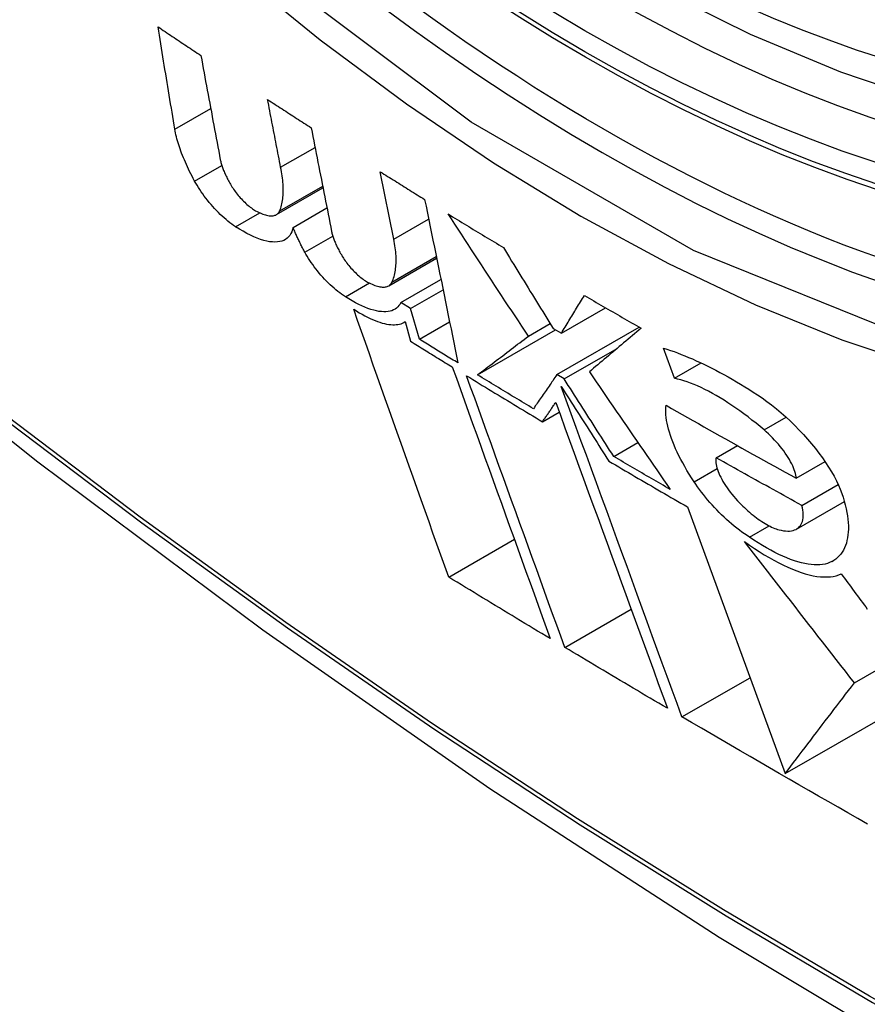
# Model space of a CAD drawing. Header units: inches. Extents: x 484 to 569.5, y 187.4 to 262.6.
# Tile 53 of 99: x 527.196 to 527.339, y 223.651 to 223.817. Entities that reach past the tile are written whole.
import ezdxf

# ---------------------------------------------------------------- set-up
doc = ezdxf.new("R2010")
doc.units = ezdxf.units.IN
doc.header["$MEASUREMENT"] = 0
doc.layers.add('Visible Edges(ANSI)', color=7, linetype='Continuous', lineweight=25)
doc.layers.add('Visible Tangent Edges(ANSI)', color=7, linetype='Continuous', lineweight=25)

msp = doc.modelspace()

# ---------------------------------------------------------------- linework, layer by layer
at = {"layer": 'Visible Edges(ANSI)'}
for p, q in [((527.24002, 223.79199), (527.2458, 223.79531)), ((527.25902, 223.77992), (527.25673, 223.79124)), ((527.23931, 223.78404), (527.24713, 223.78854)), ((527.23986, 223.78465), (527.24708, 223.78881)), ((527.24211, 223.78189), (527.24779, 223.78517)), ((527.25816, 223.77209), (527.26621, 223.77672)), ((527.26021, 223.76927), (527.26693, 223.77315)), ((527.26185, 223.76825), (527.26729, 223.77139)), ((527.26185, 223.76825), (527.26021, 223.76927)), ((527.26331, 223.76312), (527.26185, 223.76825)), ((527.28715, 223.76412), (527.29457, 223.76839)), ((527.26073, 223.76595), (527.26091, 223.76606)), ((527.26091, 223.76607), (527.26184, 223.76278)), ((527.26331, 223.76312), (527.26838, 223.76604)), ((527.28161, 223.76363), (527.28527, 223.76574)), ((527.27306, 223.75713), (527.28618, 223.76469)), ((527.28576, 223.76494), (527.28715, 223.76412)), ((527.28641, 223.75718), (527.30023, 223.76514)), ((527.28763, 223.75646), (527.29653, 223.76158)), ((527.30616, 223.75656), (527.30431, 223.76162)), ((527.30616, 223.75656), (527.31063, 223.75913)), ((527.28763, 223.75646), (527.28641, 223.75718)), ((527.28398, 223.74928), (527.2868, 223.7509)), ((527.29595, 223.74344), (527.30001, 223.74578)), ((527.31316, 223.74323), (527.3167, 223.74526)), ((527.32659, 223.73979), (527.33142, 223.74257)), ((527.32753, 223.73521), (527.33363, 223.73873)), ((527.32665, 223.73126), (527.33467, 223.73588)), ((527.30832, 223.73498), (527.32474, 223.69021)), ((527.31875, 223.7299), (527.32205, 223.73179)), ((527.26825, 223.72319), (527.27926, 223.72954)), ((527.33636, 223.70544), (527.36817, 223.72376)), ((527.28772, 223.7114), (527.29887, 223.71782)), ((527.3074, 223.69973), (527.31883, 223.70631)), ((527.32474, 223.69021), (527.3466, 223.7028))]:
    msp.add_line(p, q, dxfattribs=at)
at = {"layer": 'Visible Edges(ANSI)', "flags": 128}
for points in [[(527.45853, 223.81114), (527.44665, 223.80521), (527.43408, 223.80067), (527.42092, 223.79754), (527.40725, 223.79583), (527.39316, 223.79554), (527.37873, 223.79663), (527.36402, 223.79909), (527.34911, 223.80287), (527.33405, 223.80794), (527.31891, 223.81428), (527.30374, 223.82184), (527.28861, 223.83058), (527.27357, 223.84045), (527.25868, 223.8514), (527.24401, 223.8634), (527.22961, 223.87638), (527.21555, 223.89027), (527.20188, 223.90502)], [(527.05281, 223.87048), (527.08862, 223.83635), (527.125, 223.80362), (527.16189, 223.77234), (527.19924, 223.74256), (527.23701, 223.71434), (527.27515, 223.68772), (527.31362, 223.66276), (527.35237, 223.63951), (527.39135, 223.61801), (527.43053, 223.59831), (527.46985, 223.58046), (527.50928, 223.56451), (527.54877, 223.55051), (527.58828, 223.53851), (527.62776, 223.52857), (527.66716, 223.52074)], [(527.22226, 223.79836), (527.22214, 223.79907), (527.22202, 223.79979), (527.2219, 223.8005), (527.22178, 223.80122), (527.22167, 223.80193), (527.22155, 223.80265), (527.22143, 223.80337), (527.22131, 223.80408), (527.22119, 223.8048), (527.22107, 223.80552), (527.22095, 223.80623), (527.22084, 223.80695), (527.22072, 223.80767), (527.2206, 223.80839), (527.22048, 223.8091), (527.22036, 223.80982), (527.22025, 223.81054), (527.22013, 223.81126), (527.22001, 223.81197), (527.21989, 223.81269), (527.21978, 223.81341), (527.21966, 223.81413), (527.21954, 223.81484), (527.21943, 223.81556)], [(527.21943, 223.81556), (527.21972, 223.81536), (527.22002, 223.81516), (527.22032, 223.81496), (527.22062, 223.81476), (527.22092, 223.81456), (527.22122, 223.81435), (527.22152, 223.81415), (527.22182, 223.81395), (527.22212, 223.81375), (527.22242, 223.81355), (527.22272, 223.81335), (527.22302, 223.81315), (527.22332, 223.81295), (527.22362, 223.81275), (527.22392, 223.81255), (527.22422, 223.81235), (527.22452, 223.81215), (527.22482, 223.81195), (527.22512, 223.81175), (527.22542, 223.81155), (527.22572, 223.81135), (527.22602, 223.81115), (527.22632, 223.81095), (527.22662, 223.81075)], [(527.22662, 223.81075), (527.22676, 223.81002), (527.22689, 223.80929), (527.22703, 223.80856), (527.22716, 223.80783), (527.2273, 223.8071), (527.22743, 223.80637), (527.22757, 223.80564), (527.22771, 223.80491), (527.22784, 223.80418), (527.22798, 223.80345), (527.22811, 223.80272), (527.22825, 223.80199), (527.22839, 223.80126), (527.22852, 223.80053), (527.22866, 223.7998), (527.2288, 223.79907), (527.22893, 223.79834), (527.22907, 223.79762), (527.22921, 223.79689), (527.22934, 223.79616), (527.22948, 223.79543), (527.22962, 223.79471), (527.22975, 223.79398), (527.22989, 223.79325)], [(527.24002, 223.79199), (527.23993, 223.79246), (527.23984, 223.79293), (527.23975, 223.79341), (527.23966, 223.79388), (527.23957, 223.79435), (527.23947, 223.79483), (527.23938, 223.7953), (527.23929, 223.79578), (527.2392, 223.79625), (527.23911, 223.79672), (527.23902, 223.7972), (527.23892, 223.79767), (527.23883, 223.79815), (527.23874, 223.79862), (527.23865, 223.79909), (527.23856, 223.79957), (527.23847, 223.80004), (527.23838, 223.80052), (527.23828, 223.80099), (527.23819, 223.80146), (527.2381, 223.80194), (527.23801, 223.80241), (527.23792, 223.80289), (527.23783, 223.80336)], [(527.23783, 223.80336), (527.23813, 223.80316), (527.23844, 223.80296), (527.23874, 223.80277), (527.23904, 223.80257), (527.23935, 223.80237), (527.23965, 223.80217), (527.23996, 223.80197), (527.24026, 223.80178), (527.24057, 223.80158), (527.24087, 223.80138), (527.24117, 223.80118), (527.24148, 223.80098), (527.24178, 223.80079), (527.24209, 223.80059), (527.24239, 223.80039), (527.2427, 223.80019), (527.24301, 223.8), (527.24331, 223.7998), (527.24362, 223.7996), (527.24392, 223.7994), (527.24423, 223.79921), (527.24453, 223.79901), (527.24484, 223.79881), (527.24515, 223.79862)], [(527.22558, 223.78966), (527.22536, 223.79007), (527.22515, 223.79047), (527.22494, 223.79087), (527.22474, 223.79127), (527.22455, 223.79167), (527.22437, 223.79206), (527.22419, 223.79245), (527.22402, 223.79283), (527.22385, 223.79321), (527.2237, 223.79359), (527.22354, 223.79396), (527.2234, 223.79433), (527.22327, 223.79469), (527.22314, 223.79505), (527.22302, 223.79541), (527.2229, 223.79576), (527.2228, 223.7961), (527.2227, 223.79644), (527.22261, 223.79677), (527.22252, 223.7971), (527.22244, 223.79743), (527.22238, 223.79774), (527.22231, 223.79805), (527.22226, 223.79836)], [(527.24515, 223.79862), (527.24529, 223.79789), (527.24543, 223.79717), (527.24557, 223.79644), (527.24572, 223.79572), (527.24586, 223.79499), (527.246, 223.79427), (527.24614, 223.79354), (527.24629, 223.79281), (527.24643, 223.79209), (527.24657, 223.79136), (527.24672, 223.79064), (527.24686, 223.78991), (527.247, 223.78918), (527.24715, 223.78846), (527.24729, 223.78773), (527.24743, 223.78701), (527.24757, 223.78628), (527.24772, 223.78556), (527.24786, 223.78483), (527.248, 223.78411), (527.24815, 223.78338), (527.24829, 223.78266), (527.24843, 223.78194), (527.24858, 223.78121)], [(527.22989, 223.79325), (527.22992, 223.7931), (527.22995, 223.79295), (527.22999, 223.79279), (527.23004, 223.79263), (527.23008, 223.79247), (527.23013, 223.7923), (527.23019, 223.79213), (527.23025, 223.79196), (527.23031, 223.79179), (527.23038, 223.79161), (527.23045, 223.79143), (527.23052, 223.79125), (527.2306, 223.79107), (527.23068, 223.79088), (527.23077, 223.79069), (527.23086, 223.7905), (527.23096, 223.79031), (527.23105, 223.79012), (527.23115, 223.78993), (527.23126, 223.78973), (527.23137, 223.78953), (527.23148, 223.78933), (527.2316, 223.78913), (527.23172, 223.78893)], [(527.23986, 223.78465), (527.23995, 223.78488), (527.24003, 223.78511), (527.2401, 223.78536), (527.24017, 223.78561), (527.24023, 223.78587), (527.24029, 223.78613), (527.24033, 223.7864), (527.24037, 223.78668), (527.2404, 223.78696), (527.24043, 223.78726), (527.24045, 223.78755), (527.24046, 223.78786), (527.24046, 223.78817), (527.24046, 223.78849), (527.24045, 223.78881), (527.24043, 223.78914), (527.2404, 223.78947), (527.24037, 223.78982), (527.24033, 223.79016), (527.24028, 223.79052), (527.24023, 223.79088), (527.24017, 223.79124), (527.2401, 223.79161), (527.24002, 223.79199)], [(527.25673, 223.79124), (527.25704, 223.79105), (527.25735, 223.79085), (527.25766, 223.79066), (527.25797, 223.79046), (527.25828, 223.79027), (527.25859, 223.79007), (527.2589, 223.78988), (527.25922, 223.78968), (527.25953, 223.78949), (527.25984, 223.78929), (527.26015, 223.7891), (527.26046, 223.78891), (527.26077, 223.78871), (527.26108, 223.78852), (527.26139, 223.78832), (527.2617, 223.78813), (527.26201, 223.78794), (527.26233, 223.78774), (527.26264, 223.78755), (527.26295, 223.78735), (527.26326, 223.78716), (527.26357, 223.78697), (527.26389, 223.78677), (527.2642, 223.78658)], [(527.23244, 223.78201), (527.23213, 223.78222), (527.23182, 223.78244), (527.2315, 223.78268), (527.23118, 223.78294), (527.23086, 223.7832), (527.23054, 223.78348), (527.23021, 223.78378), (527.22989, 223.78408), (527.22957, 223.78439), (527.22925, 223.78472), (527.22894, 223.78505), (527.22863, 223.78539), (527.22833, 223.78573), (527.22803, 223.78608), (527.22774, 223.78644), (527.22746, 223.7868), (527.22719, 223.78716), (527.22693, 223.78752), (527.22667, 223.78788), (527.22643, 223.78824), (527.2262, 223.7886), (527.22598, 223.78896), (527.22577, 223.78931), (527.22558, 223.78966)], [(527.23172, 223.78893), (527.23184, 223.78872), (527.23198, 223.78852), (527.23212, 223.78831), (527.23226, 223.7881), (527.23241, 223.78789), (527.23257, 223.78768), (527.23274, 223.78747), (527.2329, 223.78726), (527.23308, 223.78706), (527.23325, 223.78686), (527.23343, 223.78666), (527.23361, 223.78647), (527.2338, 223.78628), (527.23398, 223.7861), (527.23417, 223.78592), (527.23436, 223.78575), (527.23455, 223.78559), (527.23473, 223.78544), (527.23492, 223.78529), (527.2351, 223.78515), (527.23529, 223.78502), (527.23547, 223.7849), (527.23564, 223.78479), (527.23581, 223.78469)], [(527.2642, 223.78658), (527.26443, 223.78544), (527.26466, 223.7843), (527.2649, 223.78316), (527.26513, 223.78201), (527.26536, 223.78087), (527.2656, 223.77972), (527.26583, 223.77858), (527.26606, 223.77743), (527.2663, 223.77629), (527.26653, 223.77514), (527.26676, 223.774), (527.267, 223.77285), (527.26723, 223.77171), (527.26746, 223.77056), (527.26769, 223.76941), (527.26793, 223.76827), (527.26816, 223.76713), (527.26839, 223.76598), (527.26863, 223.76484), (527.26886, 223.7637), (527.26909, 223.76255), (527.26932, 223.76141), (527.26956, 223.76027), (527.26979, 223.75913)], [(527.23581, 223.78469), (527.23607, 223.78456), (527.23632, 223.78443), (527.23656, 223.78432), (527.23679, 223.78422), (527.23702, 223.78413), (527.23725, 223.78405), (527.23746, 223.78398), (527.23767, 223.78393), (527.23787, 223.78388), (527.23807, 223.78385), (527.23825, 223.78384), (527.23843, 223.78383), (527.2386, 223.78383), (527.23876, 223.78385), (527.23891, 223.78388), (527.23906, 223.78392), (527.23919, 223.78397), (527.23931, 223.78404), (527.23943, 223.78411), (527.23953, 223.7842), (527.23963, 223.78429), (527.23971, 223.7844), (527.23979, 223.78452), (527.23986, 223.78465)], [(527.28161, 223.76363), (527.28105, 223.76448), (527.28049, 223.76533), (527.27993, 223.76618), (527.27937, 223.76703), (527.27881, 223.76788), (527.27824, 223.76873), (527.27768, 223.76959), (527.27712, 223.77044), (527.27655, 223.7713), (527.27599, 223.77215), (527.27543, 223.77301), (527.27487, 223.77386), (527.2743, 223.77472), (527.27374, 223.77558), (527.27318, 223.77644), (527.27261, 223.77729), (527.27205, 223.77815), (527.27149, 223.77901), (527.27093, 223.77987), (527.27037, 223.78073), (527.26981, 223.78159), (527.26924, 223.78244), (527.26868, 223.7833), (527.26812, 223.78416)], [(527.26812, 223.78416), (527.26851, 223.78392), (527.2689, 223.78369), (527.26928, 223.78345), (527.26967, 223.78321), (527.27005, 223.78298), (527.27044, 223.78274), (527.27082, 223.78251), (527.27121, 223.78227), (527.2716, 223.78204), (527.27198, 223.7818), (527.27237, 223.78156), (527.27276, 223.78133), (527.27314, 223.78109), (527.27353, 223.78086), (527.27392, 223.78062), (527.27431, 223.78039), (527.27469, 223.78016), (527.27508, 223.77992), (527.27547, 223.77969), (527.27586, 223.77945), (527.27625, 223.77922), (527.27664, 223.77898), (527.27703, 223.77875), (527.27741, 223.77851)], [(527.24211, 223.78189), (527.24202, 223.78151), (527.2419, 223.78116), (527.24174, 223.78084), (527.24156, 223.78055), (527.24135, 223.78029), (527.24111, 223.78006), (527.24084, 223.77987), (527.24054, 223.77971), (527.24021, 223.77959), (527.23986, 223.7795), (527.23948, 223.77944), (527.23907, 223.77942), (527.23863, 223.77944), (527.23817, 223.77949), (527.23769, 223.77958), (527.23718, 223.77971), (527.23666, 223.77987), (527.2361, 223.78007), (527.23554, 223.78031), (527.23495, 223.78058), (527.23434, 223.78089), (527.23373, 223.78123), (527.23309, 223.7816), (527.23244, 223.78201)], [(527.24408, 223.77772), (527.24398, 223.7779), (527.24389, 223.77808), (527.24379, 223.77826), (527.2437, 223.77844), (527.2436, 223.77862), (527.24351, 223.7788), (527.24342, 223.77898), (527.24333, 223.77915), (527.24325, 223.77933), (527.24316, 223.77951), (527.24308, 223.77968), (527.24299, 223.77986), (527.24291, 223.78003), (527.24283, 223.7802), (527.24275, 223.78038), (527.24267, 223.78055), (527.2426, 223.78072), (527.24252, 223.78089), (527.24245, 223.78106), (527.24238, 223.78123), (527.24231, 223.7814), (527.24224, 223.78156), (527.24218, 223.78173), (527.24211, 223.78189)], [(527.24858, 223.78121), (527.24861, 223.78106), (527.24864, 223.78091), (527.24868, 223.78075), (527.24873, 223.7806), (527.24877, 223.78043), (527.24883, 223.78027), (527.24888, 223.7801), (527.24894, 223.77993), (527.24901, 223.77976), (527.24908, 223.77958), (527.24915, 223.7794), (527.24923, 223.77922), (527.24931, 223.77904), (527.24939, 223.77886), (527.24948, 223.77867), (527.24957, 223.77848), (527.24967, 223.77829), (527.24977, 223.7781), (527.24987, 223.77791), (527.24998, 223.77771), (527.25009, 223.77752), (527.25021, 223.77732), (527.25032, 223.77712), (527.25045, 223.77692)], [(527.25871, 223.7727), (527.25881, 223.77292), (527.2589, 223.77316), (527.25898, 223.77339), (527.25906, 223.77364), (527.25912, 223.77389), (527.25919, 223.77415), (527.25924, 223.77442), (527.25928, 223.77469), (527.25932, 223.77497), (527.25935, 223.77525), (527.25938, 223.77555), (527.25939, 223.77585), (527.2594, 223.77615), (527.2594, 223.77646), (527.2594, 223.77678), (527.25939, 223.77711), (527.25937, 223.77744), (527.25934, 223.77777), (527.2593, 223.77812), (527.25926, 223.77846), (527.25921, 223.77882), (527.25915, 223.77918), (527.25909, 223.77955), (527.25902, 223.77992)], [(527.25089, 223.77024), (527.25058, 223.77044), (527.25026, 223.77066), (527.24995, 223.77089), (527.24963, 223.77114), (527.2493, 223.77141), (527.24898, 223.77168), (527.24866, 223.77197), (527.24834, 223.77227), (527.24802, 223.77258), (527.2477, 223.77289), (527.24739, 223.77322), (527.24708, 223.77355), (527.24678, 223.77389), (527.24649, 223.77423), (527.2462, 223.77458), (527.24593, 223.77493), (527.24566, 223.77528), (527.2454, 223.77564), (527.24515, 223.77599), (527.24491, 223.77634), (527.24469, 223.77669), (527.24447, 223.77704), (527.24427, 223.77738), (527.24408, 223.77772)], [(527.25045, 223.77692), (527.25058, 223.77671), (527.25071, 223.77651), (527.25085, 223.7763), (527.251, 223.77609), (527.25116, 223.77589), (527.25132, 223.77568), (527.25148, 223.77547), (527.25165, 223.77527), (527.25183, 223.77507), (527.25201, 223.77487), (527.25219, 223.77467), (527.25237, 223.77448), (527.25256, 223.7743), (527.25275, 223.77412), (527.25294, 223.77394), (527.25313, 223.77377), (527.25332, 223.77361), (527.25351, 223.77346), (527.2537, 223.77331), (527.25389, 223.77318), (527.25407, 223.77305), (527.25425, 223.77293), (527.25443, 223.77282), (527.25461, 223.77272)], [(527.27741, 223.77851), (527.27776, 223.77795), (527.27811, 223.77738), (527.27846, 223.77682), (527.2788, 223.77625), (527.27915, 223.77568), (527.2795, 223.77512), (527.27985, 223.77455), (527.28019, 223.77398), (527.28054, 223.77342), (527.28089, 223.77285), (527.28124, 223.77228), (527.28159, 223.77172), (527.28193, 223.77115), (527.28228, 223.77059), (527.28263, 223.77002), (527.28298, 223.76945), (527.28332, 223.76889), (527.28367, 223.76833), (527.28402, 223.76776), (527.28437, 223.7672), (527.28472, 223.76663), (527.28506, 223.76607), (527.28541, 223.76551), (527.28576, 223.76494)], [(527.25461, 223.77272), (527.25487, 223.77259), (527.25512, 223.77246), (527.25536, 223.77235), (527.2556, 223.77225), (527.25584, 223.77216), (527.25606, 223.77209), (527.25628, 223.77202), (527.2565, 223.77197), (527.2567, 223.77193), (527.2569, 223.7719), (527.25709, 223.77188), (527.25727, 223.77187), (527.25744, 223.77188), (527.2576, 223.7719), (527.25775, 223.77193), (527.2579, 223.77197), (527.25803, 223.77202), (527.25816, 223.77209), (527.25828, 223.77216), (527.25838, 223.77225), (527.25848, 223.77235), (527.25856, 223.77245), (527.25864, 223.77257), (527.25871, 223.7727)], [(527.28715, 223.76412), (527.28731, 223.76438), (527.28747, 223.76464), (527.28763, 223.7649), (527.28779, 223.76517), (527.28795, 223.76543), (527.28811, 223.76569), (527.28827, 223.76596), (527.28843, 223.76622), (527.28859, 223.76648), (527.28875, 223.76675), (527.28891, 223.76701), (527.28907, 223.76728), (527.28923, 223.76754), (527.28939, 223.76781), (527.28955, 223.76807), (527.28971, 223.76834), (527.28988, 223.7686), (527.29004, 223.76887), (527.2902, 223.76913), (527.29036, 223.7694), (527.29052, 223.76967), (527.29069, 223.76993), (527.29085, 223.7702), (527.29101, 223.77046)], [(527.29101, 223.77046), (527.29141, 223.77023), (527.2918, 223.77), (527.2922, 223.76977), (527.29259, 223.76954), (527.29299, 223.76931), (527.29339, 223.76908), (527.29378, 223.76885), (527.29418, 223.76862), (527.29458, 223.76839), (527.29497, 223.76816), (527.29537, 223.76793), (527.29577, 223.7677), (527.29616, 223.76748), (527.29656, 223.76725), (527.29696, 223.76702), (527.29736, 223.76679), (527.29776, 223.76656), (527.29815, 223.76633), (527.29855, 223.7661), (527.29895, 223.76587), (527.29935, 223.76565), (527.29975, 223.76542), (527.30015, 223.76519), (527.30055, 223.76496)], [(527.26021, 223.76927), (527.26006, 223.769), (527.25989, 223.76876), (527.2597, 223.76854), (527.25948, 223.76834), (527.25924, 223.76817), (527.25898, 223.76803), (527.25869, 223.76791), (527.25839, 223.76782), (527.25805, 223.76776), (527.2577, 223.76773), (527.25733, 223.76772), (527.25693, 223.76775), (527.25652, 223.7678), (527.25609, 223.76788), (527.25564, 223.76799), (527.25517, 223.76813), (527.25468, 223.76829), (527.25418, 223.76849), (527.25366, 223.76871), (527.25313, 223.76896), (527.25259, 223.76924), (527.25203, 223.76955), (527.25147, 223.76988), (527.25089, 223.77024)], [(527.26825, 223.72319), (527.26759, 223.72503), (527.26693, 223.72688), (527.26627, 223.72873), (527.2656, 223.73059), (527.26494, 223.73246), (527.26427, 223.73432), (527.2636, 223.73619), (527.26294, 223.73807), (527.26227, 223.73995), (527.2616, 223.74183), (527.26093, 223.74371), (527.26026, 223.74559), (527.25959, 223.74748), (527.25892, 223.74936), (527.25825, 223.75125), (527.25758, 223.75314), (527.25691, 223.75502), (527.25625, 223.75691), (527.25558, 223.75879), (527.25492, 223.76067), (527.25425, 223.76255), (527.25359, 223.76442), (527.25293, 223.76629), (527.25228, 223.76816)], [(527.25228, 223.76816), (527.25275, 223.76786), (527.25323, 223.76757), (527.25369, 223.76731), (527.25415, 223.76706), (527.2546, 223.76683), (527.25504, 223.76662), (527.25547, 223.76642), (527.25589, 223.76625), (527.25629, 223.76609), (527.25669, 223.76596), (527.25708, 223.76584), (527.25745, 223.76575), (527.25782, 223.76567), (527.25817, 223.76561), (527.25851, 223.76557), (527.25883, 223.76555), (527.25914, 223.76555), (527.25944, 223.76557), (527.25972, 223.7656), (527.25999, 223.76566), (527.26024, 223.76573), (527.26048, 223.76583), (527.2607, 223.76594), (527.26091, 223.76607)], [(527.30055, 223.76496), (527.30018, 223.76465), (527.29981, 223.76434), (527.29945, 223.76404), (527.29908, 223.76373), (527.29871, 223.76342), (527.29835, 223.76311), (527.29798, 223.76281), (527.29761, 223.7625), (527.29725, 223.76219), (527.29688, 223.76188), (527.29652, 223.76158), (527.29616, 223.76127), (527.29579, 223.76097), (527.29543, 223.76066), (527.29507, 223.76036), (527.29471, 223.76005), (527.29435, 223.75975), (527.29399, 223.75944), (527.29363, 223.75914), (527.29327, 223.75884), (527.29291, 223.75854), (527.29256, 223.75824), (527.2922, 223.75794), (527.29185, 223.75764)], [(527.26184, 223.76278), (527.26213, 223.7626), (527.26242, 223.76242), (527.26271, 223.76224), (527.26301, 223.76206), (527.2633, 223.76188), (527.26359, 223.7617), (527.26388, 223.76152), (527.26417, 223.76134), (527.26446, 223.76116), (527.26475, 223.76098), (527.26504, 223.7608), (527.26534, 223.76062), (527.26563, 223.76044), (527.26592, 223.76026), (527.26621, 223.76008), (527.2665, 223.7599), (527.26679, 223.75972), (527.26709, 223.75954), (527.26738, 223.75936), (527.26767, 223.75918), (527.26796, 223.759), (527.26826, 223.75882), (527.26855, 223.75864), (527.26884, 223.75846)], [(527.26979, 223.75913), (527.26952, 223.7593), (527.26925, 223.75947), (527.26898, 223.75963), (527.26871, 223.7598), (527.26843, 223.75996), (527.26816, 223.76013), (527.26789, 223.7603), (527.26762, 223.76046), (527.26735, 223.76063), (527.26708, 223.76079), (527.26681, 223.76096), (527.26654, 223.76113), (527.26627, 223.76129), (527.266, 223.76146), (527.26573, 223.76163), (527.26547, 223.76179), (527.2652, 223.76196), (527.26493, 223.76212), (527.26466, 223.76229), (527.26439, 223.76246), (527.26412, 223.76262), (527.26385, 223.76279), (527.26358, 223.76296), (527.26331, 223.76312)], [(527.27306, 223.75713), (527.27341, 223.7574), (527.27376, 223.75766), (527.27411, 223.75793), (527.27446, 223.75819), (527.27481, 223.75846), (527.27516, 223.75873), (527.27551, 223.759), (527.27587, 223.75927), (527.27622, 223.75954), (527.27658, 223.75981), (527.27694, 223.76008), (527.2773, 223.76035), (527.27765, 223.76063), (527.27801, 223.7609), (527.27837, 223.76117), (527.27873, 223.76144), (527.27909, 223.76172), (527.27945, 223.76199), (527.27981, 223.76227), (527.28017, 223.76254), (527.28053, 223.76281), (527.28089, 223.76309), (527.28125, 223.76336), (527.28161, 223.76363)], [(527.30431, 223.76162), (527.30488, 223.76144), (527.30547, 223.76125), (527.30607, 223.76104), (527.30667, 223.76082), (527.30728, 223.76058), (527.3079, 223.76034), (527.30852, 223.76008), (527.30916, 223.75981), (527.3098, 223.75952), (527.31044, 223.75922), (527.3111, 223.75891), (527.31176, 223.75859), (527.31242, 223.75825), (527.3131, 223.75791), (527.31377, 223.75755), (527.31445, 223.75718), (527.31514, 223.75679), (527.31583, 223.7564), (527.31653, 223.75599), (527.31723, 223.75557), (527.31793, 223.75515), (527.31863, 223.75471), (527.31934, 223.75426), (527.32006, 223.7538)], [(527.26884, 223.75846), (527.26952, 223.75657), (527.2702, 223.75468), (527.27088, 223.75278), (527.27157, 223.75087), (527.27225, 223.74897), (527.27294, 223.74706), (527.27363, 223.74515), (527.27432, 223.74323), (527.27501, 223.74132), (527.2757, 223.73941), (527.27639, 223.73749), (527.27708, 223.73558), (527.27777, 223.73367), (527.27846, 223.73176), (527.27915, 223.72985), (527.27984, 223.72794), (527.28053, 223.72604), (527.28121, 223.72414), (527.2819, 223.72225), (527.28258, 223.72036), (527.28326, 223.71847), (527.28394, 223.71659), (527.28462, 223.71472), (527.2853, 223.71286)], [(527.28246, 223.75145), (527.28206, 223.75168), (527.28167, 223.75192), (527.28128, 223.75216), (527.28089, 223.75239), (527.28049, 223.75263), (527.2801, 223.75287), (527.27971, 223.7531), (527.27932, 223.75334), (527.27892, 223.75358), (527.27853, 223.75381), (527.27814, 223.75405), (527.27775, 223.75429), (527.27736, 223.75452), (527.27697, 223.75476), (527.27657, 223.755), (527.27618, 223.75523), (527.27579, 223.75547), (527.2754, 223.75571), (527.27501, 223.75595), (527.27462, 223.75618), (527.27423, 223.75642), (527.27384, 223.75666), (527.27345, 223.7569), (527.27306, 223.75713)], [(527.28641, 223.75718), (527.28624, 223.75694), (527.28608, 223.7567), (527.28591, 223.75646), (527.28575, 223.75622), (527.28558, 223.75598), (527.28542, 223.75574), (527.28525, 223.7555), (527.28508, 223.75526), (527.28492, 223.75502), (527.28475, 223.75478), (527.28459, 223.75454), (527.28442, 223.7543), (527.28426, 223.75406), (527.28409, 223.75383), (527.28393, 223.75359), (527.28376, 223.75335), (527.2836, 223.75311), (527.28344, 223.75287), (527.28327, 223.75263), (527.28311, 223.7524), (527.28295, 223.75216), (527.28278, 223.75192), (527.28262, 223.75168), (527.28246, 223.75145)], [(527.29185, 223.75764), (527.29241, 223.75682), (527.29298, 223.75599), (527.29355, 223.75517), (527.29411, 223.75434), (527.29468, 223.75352), (527.29525, 223.75269), (527.29581, 223.75187), (527.29638, 223.75104), (527.29695, 223.75022), (527.29752, 223.74939), (527.29808, 223.74857), (527.29865, 223.74775), (527.29922, 223.74692), (527.29978, 223.7461), (527.30035, 223.74528), (527.30092, 223.74445), (527.30148, 223.74363), (527.30205, 223.74281), (527.30262, 223.74199), (527.30318, 223.74117), (527.30375, 223.74036), (527.30431, 223.73954), (527.30487, 223.73872), (527.30544, 223.73791)], [(527.28772, 223.7114), (527.28705, 223.71327), (527.28637, 223.71514), (527.28569, 223.71701), (527.285, 223.7189), (527.28432, 223.72079), (527.28363, 223.72268), (527.28295, 223.72458), (527.28226, 223.72648), (527.28157, 223.72839), (527.28088, 223.7303), (527.28019, 223.73221), (527.27949, 223.73412), (527.2788, 223.73603), (527.27811, 223.73794), (527.27742, 223.73986), (527.27673, 223.74177), (527.27604, 223.74368), (527.27535, 223.74559), (527.27466, 223.7475), (527.27397, 223.74941), (527.27329, 223.75131), (527.2726, 223.75321), (527.27192, 223.7551), (527.27124, 223.75699)], [(527.27124, 223.75699), (527.27177, 223.75667), (527.27229, 223.75635), (527.27282, 223.75602), (527.27335, 223.7557), (527.27388, 223.75538), (527.27441, 223.75506), (527.27494, 223.75474), (527.27547, 223.75441), (527.276, 223.75409), (527.27653, 223.75377), (527.27706, 223.75345), (527.27759, 223.75313), (527.27812, 223.75281), (527.27865, 223.75248), (527.27919, 223.75216), (527.27972, 223.75184), (527.28025, 223.75152), (527.28078, 223.7512), (527.28132, 223.75088), (527.28185, 223.75056), (527.28238, 223.75024), (527.28292, 223.74992), (527.28345, 223.7496), (527.28398, 223.74928)], [(527.29595, 223.74344), (527.2956, 223.74398), (527.29526, 223.74452), (527.29491, 223.74506), (527.29456, 223.7456), (527.29422, 223.74614), (527.29387, 223.74668), (527.29352, 223.74723), (527.29318, 223.74777), (527.29283, 223.74831), (527.29248, 223.74885), (527.29213, 223.7494), (527.29179, 223.74994), (527.29144, 223.75048), (527.29109, 223.75103), (527.29075, 223.75157), (527.2904, 223.75211), (527.29005, 223.75266), (527.28971, 223.7532), (527.28936, 223.75374), (527.28901, 223.75429), (527.28867, 223.75483), (527.28832, 223.75537), (527.28797, 223.75592), (527.28763, 223.75646)], [(527.32118, 223.7479), (527.32051, 223.74847), (527.31984, 223.74902), (527.31916, 223.74956), (527.31849, 223.75008), (527.31781, 223.75059), (527.31713, 223.75109), (527.31646, 223.75156), (527.31579, 223.75202), (527.31512, 223.75246), (527.31446, 223.75288), (527.3138, 223.75329), (527.31315, 223.75367), (527.31251, 223.75403), (527.31187, 223.75438), (527.31125, 223.7547), (527.31063, 223.755), (527.31002, 223.75527), (527.30943, 223.75553), (527.30885, 223.75576), (527.30828, 223.75596), (527.30773, 223.75615), (527.30719, 223.75631), (527.30667, 223.75644), (527.30616, 223.75656)], [(527.3074, 223.69973), (527.30658, 223.70197), (527.30576, 223.70422), (527.30493, 223.70649), (527.3041, 223.70877), (527.30326, 223.71106), (527.30242, 223.71336), (527.30157, 223.71566), (527.30073, 223.71798), (527.29988, 223.7203), (527.29903, 223.72263), (527.29818, 223.72496), (527.29732, 223.7273), (527.29647, 223.72964), (527.29561, 223.73198), (527.29476, 223.73432), (527.2939, 223.73665), (527.29305, 223.73899), (527.2922, 223.74132), (527.29135, 223.74365), (527.2905, 223.74597), (527.28966, 223.74829), (527.28881, 223.75059), (527.28797, 223.75289), (527.28714, 223.75518)], [(527.28714, 223.75518), (527.28747, 223.75466), (527.28781, 223.75414), (527.28814, 223.75361), (527.28847, 223.75309), (527.2888, 223.75257), (527.28914, 223.75204), (527.28947, 223.75152), (527.2898, 223.751), (527.29014, 223.75048), (527.29047, 223.74995), (527.2908, 223.74943), (527.29114, 223.74891), (527.29147, 223.74839), (527.2918, 223.74787), (527.29214, 223.74734), (527.29247, 223.74682), (527.2928, 223.7463), (527.29314, 223.74578), (527.29347, 223.74526), (527.2938, 223.74474), (527.29414, 223.74422), (527.29447, 223.7437), (527.2948, 223.74318), (527.29513, 223.74266)], [(527.32006, 223.7538), (527.32085, 223.75326), (527.32165, 223.75269), (527.32245, 223.75208), (527.32325, 223.75144), (527.32404, 223.75078), (527.32482, 223.75008), (527.3256, 223.74937), (527.32635, 223.74863), (527.32709, 223.74788), (527.3278, 223.74712), (527.32849, 223.74634), (527.32916, 223.74556), (527.3298, 223.74477), (527.3304, 223.74399), (527.33098, 223.7432), (527.33152, 223.74242), (527.33203, 223.74164), (527.3325, 223.74087), (527.33293, 223.74012), (527.33332, 223.73937), (527.33367, 223.73865), (527.33398, 223.73794), (527.33424, 223.73725), (527.33446, 223.73659)], [(527.28398, 223.74928), (527.28408, 223.74941), (527.28417, 223.74955), (527.28426, 223.74968), (527.28435, 223.74981), (527.28444, 223.74995), (527.28454, 223.75008), (527.28463, 223.75022), (527.28472, 223.75035), (527.28482, 223.75049), (527.28491, 223.75062), (527.285, 223.75076), (527.28509, 223.75089), (527.28519, 223.75103), (527.28528, 223.75116), (527.28537, 223.75129), (527.28546, 223.75143), (527.28556, 223.75156), (527.28565, 223.7517), (527.28574, 223.75183), (527.28584, 223.75197), (527.28593, 223.7521), (527.28602, 223.75224), (527.28612, 223.75237), (527.28621, 223.75251)], [(527.28621, 223.75251), (527.28698, 223.75039), (527.28776, 223.74826), (527.28854, 223.74612), (527.28932, 223.74398), (527.2901, 223.74183), (527.29089, 223.73968), (527.29167, 223.73752), (527.29246, 223.73536), (527.29325, 223.7332), (527.29404, 223.73104), (527.29483, 223.72888), (527.29562, 223.72672), (527.29641, 223.72456), (527.29719, 223.72241), (527.29798, 223.72025), (527.29876, 223.71811), (527.29955, 223.71596), (527.30033, 223.71382), (527.30111, 223.71169), (527.30188, 223.70957), (527.30266, 223.70745), (527.30342, 223.70535), (527.30419, 223.70325), (527.30495, 223.70117)], [(527.30943, 223.73921), (527.30901, 223.73985), (527.30862, 223.74048), (527.30824, 223.74111), (527.30788, 223.74173), (527.30754, 223.74235), (527.30721, 223.74296), (527.3069, 223.74357), (527.30661, 223.74416), (527.30634, 223.74474), (527.30609, 223.74532), (527.30586, 223.74588), (527.30565, 223.74644), (527.30546, 223.74698), (527.30529, 223.74751), (527.30514, 223.74803), (527.30501, 223.74854), (527.3049, 223.74903), (527.30481, 223.7495), (527.30474, 223.74996), (527.3047, 223.75041), (527.30467, 223.75084), (527.30467, 223.75126), (527.30469, 223.75165), (527.30473, 223.75203)], [(527.30473, 223.75203), (527.30563, 223.75152), (527.30653, 223.751), (527.30744, 223.75049), (527.30834, 223.74997), (527.30925, 223.74946), (527.31015, 223.74895), (527.31106, 223.74843), (527.31197, 223.74792), (527.31287, 223.74741), (527.31378, 223.7469), (527.31469, 223.74639), (527.3156, 223.74588), (527.31652, 223.74537), (527.31743, 223.74486), (527.31834, 223.74435), (527.31926, 223.74384), (527.32017, 223.74333), (527.32109, 223.74282), (527.322, 223.74232), (527.32292, 223.74181), (527.32384, 223.7413), (527.32475, 223.7408), (527.32567, 223.74029), (527.32659, 223.73979)], [(527.32659, 223.73979), (527.32657, 223.74005), (527.32652, 223.74032), (527.32645, 223.74061), (527.32637, 223.74091), (527.32626, 223.74122), (527.32614, 223.74154), (527.32599, 223.74187), (527.32583, 223.74221), (527.32565, 223.74256), (527.32545, 223.74291), (527.32523, 223.74327), (527.32499, 223.74363), (527.32474, 223.744), (527.32448, 223.74437), (527.3242, 223.74474), (527.32391, 223.74511), (527.3236, 223.74548), (527.32328, 223.74584), (527.32295, 223.7462), (527.32261, 223.74656), (527.32227, 223.74691), (527.32191, 223.74725), (527.32155, 223.74758), (527.32118, 223.7479)], [(527.29513, 223.74266), (527.29568, 223.74233), (527.29623, 223.74201), (527.29678, 223.74169), (527.29732, 223.74137), (527.29787, 223.74105), (527.29842, 223.74073), (527.29897, 223.74041), (527.29951, 223.74009), (527.30006, 223.73977), (527.30061, 223.73945), (527.30116, 223.73913), (527.30171, 223.73881), (527.30226, 223.73849), (527.30281, 223.73817), (527.30336, 223.73785), (527.30391, 223.73753), (527.30446, 223.73721), (527.30501, 223.73689), (527.30556, 223.73657), (527.30611, 223.73625), (527.30666, 223.73594), (527.30722, 223.73562), (527.30777, 223.7353), (527.30832, 223.73498)], [(527.30544, 223.73791), (527.30504, 223.73814), (527.30464, 223.73837), (527.30425, 223.7386), (527.30385, 223.73883), (527.30345, 223.73906), (527.30306, 223.73929), (527.30266, 223.73952), (527.30227, 223.73975), (527.30187, 223.73998), (527.30147, 223.74021), (527.30108, 223.74044), (527.30068, 223.74067), (527.30029, 223.7409), (527.29989, 223.74113), (527.2995, 223.74136), (527.2991, 223.74159), (527.29871, 223.74182), (527.29831, 223.74205), (527.29792, 223.74228), (527.29752, 223.74251), (527.29713, 223.74274), (527.29674, 223.74298), (527.29634, 223.74321), (527.29595, 223.74344)], [(527.31316, 223.74323), (527.31311, 223.74303), (527.31309, 223.74282), (527.31308, 223.74259), (527.31309, 223.74235), (527.31313, 223.74209), (527.31318, 223.74182), (527.31325, 223.74154), (527.31335, 223.74124), (527.31346, 223.74094), (527.31358, 223.74062), (527.31373, 223.74029), (527.3139, 223.73996), (527.31408, 223.73961), (527.31428, 223.73926), (527.3145, 223.73891), (527.31473, 223.73855), (527.31497, 223.73819), (527.31523, 223.73783), (527.31551, 223.73746), (527.3158, 223.7371), (527.3161, 223.73674), (527.31641, 223.73638), (527.31673, 223.73602), (527.31706, 223.73567)], [(527.32753, 223.73521), (527.32693, 223.73554), (527.32632, 223.73588), (527.32572, 223.73621), (527.32512, 223.73654), (527.32452, 223.73687), (527.32392, 223.73721), (527.32332, 223.73754), (527.32272, 223.73787), (527.32212, 223.73821), (527.32152, 223.73854), (527.32092, 223.73887), (527.32032, 223.73921), (527.31972, 223.73954), (527.31912, 223.73988), (527.31853, 223.74021), (527.31793, 223.74055), (527.31733, 223.74088), (527.31674, 223.74121), (527.31614, 223.74155), (527.31554, 223.74189), (527.31495, 223.74222), (527.31435, 223.74256), (527.31376, 223.74289), (527.31316, 223.74323)], [(527.31875, 223.7299), (527.31833, 223.73017), (527.3179, 223.73046), (527.31747, 223.73076), (527.31704, 223.73108), (527.3166, 223.73142), (527.31617, 223.73176), (527.31574, 223.73212), (527.31532, 223.73249), (527.31489, 223.73287), (527.31447, 223.73326), (527.31405, 223.73365), (527.31364, 223.73406), (527.31324, 223.73447), (527.31285, 223.73489), (527.31246, 223.73531), (527.31208, 223.73574), (527.31171, 223.73617), (527.31135, 223.7366), (527.311, 223.73704), (527.31066, 223.73747), (527.31033, 223.73791), (527.31002, 223.73834), (527.30972, 223.73878), (527.30943, 223.73921)], [(527.31706, 223.73567), (527.31733, 223.73539), (527.31761, 223.73512), (527.31789, 223.73485), (527.31817, 223.73458), (527.31846, 223.73433), (527.31875, 223.73408), (527.31904, 223.73383), (527.31933, 223.73359), (527.31962, 223.73336), (527.31991, 223.73314), (527.32021, 223.73293), (527.3205, 223.73273), (527.32079, 223.73253), (527.32107, 223.73235), (527.32136, 223.73218), (527.32164, 223.73201), (527.32191, 223.73186), (527.32219, 223.73172), (527.32245, 223.73159), (527.32272, 223.73148), (527.32297, 223.73137), (527.32322, 223.73128), (527.32346, 223.7312), (527.3237, 223.73114)], [(527.33446, 223.73659), (527.33465, 223.73594), (527.33482, 223.7353), (527.33497, 223.73467), (527.33509, 223.73406), (527.33518, 223.73347), (527.33526, 223.73289), (527.33531, 223.73233), (527.33534, 223.73179), (527.33534, 223.73126), (527.33532, 223.73075), (527.33527, 223.73026), (527.33521, 223.72979), (527.33511, 223.72934), (527.335, 223.7289), (527.33486, 223.72849), (527.33469, 223.7281), (527.33451, 223.72773), (527.33429, 223.72739), (527.33406, 223.72706), (527.3338, 223.72676), (527.33352, 223.72649), (527.33322, 223.72623), (527.33289, 223.726), (527.33254, 223.7258)], [(527.3237, 223.73114), (527.32408, 223.73105), (527.32446, 223.73098), (527.32481, 223.73094), (527.32515, 223.73093), (527.32547, 223.73093), (527.32577, 223.73097), (527.32605, 223.73102), (527.32631, 223.7311), (527.32655, 223.73121), (527.32677, 223.73134), (527.32696, 223.73149), (527.32714, 223.73166), (527.32729, 223.73185), (527.32742, 223.73206), (527.32753, 223.7323), (527.32762, 223.73255), (527.32769, 223.73283), (527.32773, 223.73312), (527.32775, 223.73343), (527.32775, 223.73375), (527.32773, 223.73409), (527.32768, 223.73445), (527.32762, 223.73483), (527.32753, 223.73521)], [(527.33636, 223.70544), (527.3356, 223.70641), (527.33484, 223.70739), (527.33408, 223.70836), (527.33331, 223.70934), (527.33255, 223.71033), (527.33178, 223.71131), (527.33101, 223.7123), (527.33024, 223.71328), (527.32947, 223.71427), (527.3287, 223.71526), (527.32793, 223.71626), (527.32716, 223.71725), (527.32638, 223.71824), (527.32561, 223.71924), (527.32484, 223.72023), (527.32406, 223.72123), (527.32329, 223.72222), (527.32251, 223.72322), (527.32174, 223.72421), (527.32097, 223.72521), (527.32019, 223.7262), (527.31942, 223.7272), (527.31865, 223.72819), (527.31788, 223.72918)], [(527.31788, 223.72918), (527.31872, 223.72858), (527.31956, 223.72801), (527.32039, 223.72747), (527.32122, 223.72695), (527.32204, 223.72646), (527.32285, 223.72601), (527.32364, 223.72558), (527.32443, 223.72519), (527.3252, 223.72484), (527.32595, 223.72451), (527.32669, 223.72423), (527.3274, 223.72397), (527.3281, 223.72376), (527.32877, 223.72358), (527.32943, 223.72343), (527.33006, 223.72332), (527.33066, 223.72325), (527.33124, 223.72321), (527.33179, 223.72321), (527.33232, 223.72324), (527.33281, 223.72331), (527.33328, 223.72342), (527.33372, 223.72356), (527.33414, 223.72373)], [(527.33254, 223.7258), (527.33219, 223.72563), (527.33182, 223.7255), (527.33143, 223.72539), (527.33101, 223.72531), (527.33057, 223.72527), (527.33011, 223.72525), (527.32962, 223.72526), (527.32911, 223.7253), (527.32858, 223.72537), (527.32803, 223.72547), (527.32746, 223.7256), (527.32687, 223.72576), (527.32627, 223.72595), (527.32565, 223.72617), (527.32501, 223.72642), (527.32436, 223.7267), (527.32369, 223.727), (527.32301, 223.72734), (527.32232, 223.7277), (527.32162, 223.72809), (527.32091, 223.7285), (527.3202, 223.72894), (527.31948, 223.72941), (527.31875, 223.7299)], [(527.2853, 223.71286), (527.28458, 223.71329), (527.28387, 223.71371), (527.28316, 223.71414), (527.28244, 223.71457), (527.28173, 223.715), (527.28102, 223.71543), (527.28031, 223.71586), (527.27959, 223.71629), (527.27888, 223.71672), (527.27817, 223.71715), (527.27746, 223.71759), (527.27675, 223.71802), (527.27604, 223.71845), (527.27533, 223.71888), (527.27462, 223.71931), (527.27391, 223.71974), (527.2732, 223.72017), (527.27249, 223.7206), (527.27178, 223.72103), (527.27108, 223.72147), (527.27037, 223.7219), (527.26966, 223.72233), (527.26895, 223.72276), (527.26825, 223.72319)], [(527.33414, 223.72373), (527.33441, 223.72336), (527.33469, 223.72299), (527.33496, 223.72262), (527.33524, 223.72225), (527.33551, 223.72188), (527.33579, 223.72151), (527.33606, 223.72114), (527.33634, 223.72077), (527.33661, 223.7204), (527.33689, 223.72003), (527.33716, 223.71966), (527.33743, 223.71929), (527.33771, 223.71893), (527.33798, 223.71856), (527.33825, 223.71819), (527.33852, 223.71783)], [(527.30495, 223.70117), (527.30423, 223.70159), (527.30351, 223.70202), (527.30279, 223.70244), (527.30207, 223.70287), (527.30135, 223.70329), (527.30063, 223.70372), (527.29991, 223.70415), (527.29919, 223.70457), (527.29847, 223.705), (527.29775, 223.70542), (527.29703, 223.70585), (527.29631, 223.70628), (527.2956, 223.7067), (527.29488, 223.70713), (527.29416, 223.70756), (527.29344, 223.70798), (527.29273, 223.70841), (527.29201, 223.70884), (527.2913, 223.70926), (527.29058, 223.70969), (527.28987, 223.71012), (527.28915, 223.71055), (527.28844, 223.71097), (527.28772, 223.7114)], [(527.32474, 223.69021), (527.32521, 223.69083), (527.32568, 223.69145), (527.32615, 223.69207), (527.32662, 223.6927), (527.3271, 223.69332), (527.32758, 223.69395), (527.32806, 223.69458), (527.32854, 223.69522), (527.32902, 223.69585), (527.3295, 223.69649), (527.32999, 223.69712), (527.33048, 223.69776), (527.33096, 223.6984), (527.33145, 223.69904), (527.33194, 223.69968), (527.33243, 223.70032), (527.33292, 223.70096), (527.33341, 223.7016), (527.3339, 223.70224), (527.33439, 223.70288), (527.33488, 223.70352), (527.33538, 223.70416), (527.33587, 223.7048), (527.33636, 223.70544)], [(527.33858, 223.68174), (527.33692, 223.68268), (527.33527, 223.68362), (527.33362, 223.68456), (527.33197, 223.6855), (527.33032, 223.68644), (527.32868, 223.68739), (527.32703, 223.68833), (527.32539, 223.68928), (527.32374, 223.69022), (527.3221, 223.69117), (527.32046, 223.69212), (527.31883, 223.69306), (527.31719, 223.69401), (527.31556, 223.69496), (527.31392, 223.69592), (527.31229, 223.69687), (527.31066, 223.69782), (527.30903, 223.69877), (527.3074, 223.69973)]]:
    msp.add_lwpolyline(points, dxfattribs=at)
at = {"layer": 'Visible Edges(ANSI)'}
msp.add_ellipse((527.29503, 224.07816), major_axis=(0.15718, -0.27294), ratio=0.578093, start_param=2.362013, end_param=7.062765, dxfattribs=at)
msp.add_ellipse((527.29155, 224.07616), major_axis=(0.15963, -0.2772), ratio=0.578093, dxfattribs=at)
at = {"layer": 'Visible Tangent Edges(ANSI)'}
for p, q in [((527.22226, 223.79836), (527.22828, 223.80183)), ((527.22558, 223.78966), (527.23014, 223.79229)), ((527.23244, 223.78201), (527.2365, 223.78434)), ((527.25902, 223.77992), (527.26487, 223.78329)), ((527.24408, 223.77772), (527.24878, 223.78042)), ((527.25871, 223.7727), (527.26615, 223.77699)), ((527.25089, 223.77024), (527.25492, 223.77256)), ((527.32118, 223.7479), (527.32488, 223.75003)), ((527.30943, 223.73921), (527.31329, 223.74143)), ((527.33254, 223.7258), (527.33282, 223.72596))]:
    msp.add_line(p, q, dxfattribs=at)
at = {"layer": 'Visible Tangent Edges(ANSI)', "flags": 128}
for points in [[(527.53999, 223.93222), (527.53718, 223.89084), (527.52887, 223.8536), (527.51519, 223.82129), (527.49651, 223.79466), (527.47332, 223.77439), (527.44612, 223.76094), (527.41543, 223.75451), (527.38184, 223.75525), (527.34624, 223.76314), (527.30936, 223.778), (527.27202, 223.79954), (527.23518, 223.82718), (527.19949, 223.86044), (527.16587, 223.8985), (527.1351, 223.94041)], [(527.15184, 223.9114), (527.16431, 223.89536), (527.17722, 223.87991), (527.19052, 223.86509), (527.20418, 223.85097), (527.21814, 223.83761), (527.23232, 223.82508), (527.24668, 223.8134), (527.26117, 223.80261), (527.27577, 223.79273), (527.29044, 223.78379), (527.30513, 223.77583), (527.31975, 223.76889), (527.33426, 223.763), (527.3486, 223.75818), (527.36273, 223.75442), (527.37661, 223.75173), (527.3902, 223.75014), (527.40346, 223.74965), (527.41633, 223.75027), (527.42873, 223.75198), (527.44064, 223.75477), (527.45204, 223.75862)], [(527.58045, 223.5534), (527.55687, 223.55951), (527.5331, 223.56649), (527.50918, 223.57433), (527.48513, 223.58302), (527.46095, 223.59257), (527.43666, 223.60297), (527.41228, 223.61421), (527.38783, 223.62627), (527.36336, 223.63916), (527.33887, 223.65284), (527.31438, 223.66732), (527.28988, 223.68261), (527.26537, 223.6987), (527.24089, 223.71558), (527.21646, 223.73323), (527.19212, 223.75163), (527.1679, 223.77075), (527.14383, 223.79057), (527.11993, 223.81107), (527.09623, 223.83221), (527.07277, 223.85397), (527.04956, 223.87633)], [(527.04937, 223.87553), (527.07265, 223.85315), (527.09619, 223.83136), (527.11994, 223.8102), (527.1439, 223.78969), (527.16804, 223.76986), (527.19232, 223.75072), (527.21671, 223.73231), (527.24119, 223.71465), (527.26573, 223.69775), (527.29029, 223.68163), (527.31485, 223.66632), (527.3394, 223.6518), (527.36395, 223.63808), (527.3885, 223.62515), (527.41301, 223.61304), (527.43747, 223.60174), (527.46185, 223.59128), (527.48611, 223.58166), (527.51025, 223.5729), (527.53427, 223.56498), (527.55813, 223.55793), (527.58182, 223.55174)]]:
    msp.add_lwpolyline(points, dxfattribs=at)
at = {"layer": 'Visible Tangent Edges(ANSI)'}
for centre, major_axis, start_param, end_param in [((527.29404, 224.07759), (-0.17285, 0.30015), 5.049711, 10.658253), ((527.29399, 224.07756), (0.1503, -0.261), 4.099688, 6.899754)]:
    msp.add_ellipse(centre, major_axis=major_axis, ratio=0.578093, start_param=start_param, end_param=end_param, dxfattribs=at)
for centre, major_axis in [((527.29463, 224.07793), (-0.17078, 0.29656)), ((527.29165, 224.07622), (0.16238, -0.28198)), ((527.29155, 224.07616), (-0.16178, 0.28094))]:
    msp.add_ellipse(centre, major_axis=major_axis, ratio=0.578093, dxfattribs=at)

doc.saveas('drawing.dxf')
